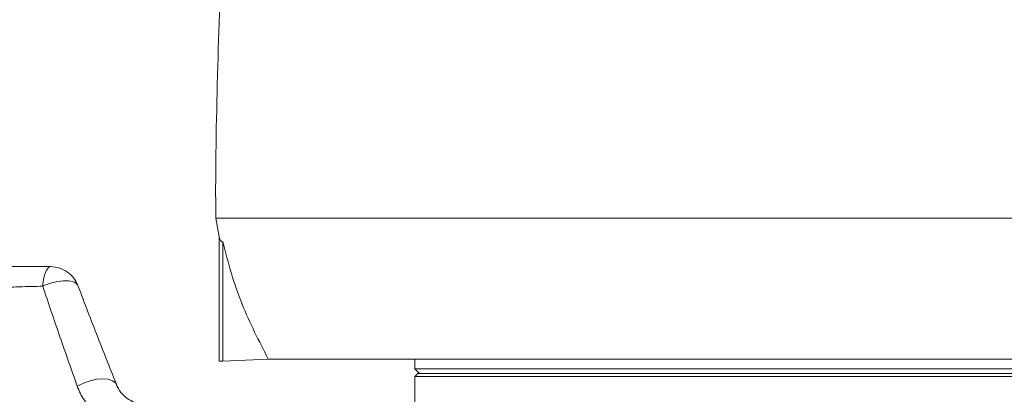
# Model space of a CAD drawing. Header units: millimetres. Extents: x 0 to 16820, y 0 to 11880.
# Tile 48 of 122: x 7831 to 7933, y 6821 to 6860. Entities that reach past the tile are written whole.
import ezdxf

# ---------------------------------------------------------------- set-up
doc = ezdxf.new("R2010")
doc.units = ezdxf.units.MM
doc.header["$LTSCALE"] = 20
doc.styles.add('SLDTEXTSTYLE0', font='TXT', dxfattribs={"width": 0.605})
doc.dimstyles.new('SLDDIMSTYLE0', dxfattribs={"dimtxt": 140, "dimasz": 100, "dimexe": 0, "dimexo": 0.0625, "dimgap": 35, "dimtad": 1, "dimtoh": 1, "dimdec": 0, "dimrnd": 1e-09, "dimzin": 12, "dimdsep": 46, "dimtxsty": 'SLDTEXTSTYLE0', "dimsah": 1, "dimcen": 0.09, "dimadec": 0, "dimazin": 0, "dimtfac": 1, "dimtofl": 0, "dimtmove": 0, "dimatfit": 3, "dimfxl": 1, "dimfrac": 2, "dimtolj": 1, "dimtzin": 12, "dimarcsym": 0})
doc.dimstyles.new('SLDDIMSTYLE1', dxfattribs={"dimtxt": 140, "dimasz": 100, "dimexe": 0, "dimexo": 0.0625, "dimgap": 35, "dimtad": 1, "dimtoh": 1, "dimdec": 1, "dimrnd": 1e-09, "dimzin": 12, "dimdsep": 46, "dimtxsty": 'SLDTEXTSTYLE0', "dimsah": 1, "dimcen": 0.09, "dimadec": 0, "dimazin": 0, "dimtfac": 1, "dimtofl": 0, "dimtmove": 0, "dimatfit": 3, "dimfxl": 1, "dimfrac": 2, "dimtolj": 1, "dimtzin": 12, "dimarcsym": 0})

# ---------------------------------------------------------------- blocks, each defined once
blk = doc.blocks.new('*D15')
at = {"color": 7, "linetype": 'Continuous', "lineweight": 0}
for p, q in [((5792.5, 7139.47), (5792.5, 3974.47)), ((7994.5, 6320.77), (7994.5, 3974.47)), ((5792.5, 4004.47), (7994.5, 4004.47))]:
    blk.add_line(p, q, dxfattribs=at)
for points in [[(5792.5, 4004.47), (5892.5, 3989.47), (5892.5, 4019.47)], [(7994.5, 4004.47), (7894.5, 4019.47), (7894.5, 3989.47)]]:
    blk.add_solid(points, dxfattribs=at)
at = {"color": 7, "linetype": 'Continuous', "lineweight": 0, "insert": (6679.62, 4184.94), "char_height": 140, "attachment_point": 1, "style": 'SLDTEXTSTYLE0'}
blk.add_mtext('2202', dxfattribs=at)
blk = doc.blocks.new('*D16')
at = {"color": 7, "linetype": 'Continuous', "lineweight": 0}
for p, q in [((6601.28, 7139.47), (6601.28, 4374.47)), ((7994.5, 6320.77), (7994.5, 4374.47)), ((6601.28, 4404.47), (7994.5, 4404.47))]:
    blk.add_line(p, q, dxfattribs=at)
for points in [[(6601.28, 4404.47), (6701.28, 4389.47), (6701.28, 4419.47)], [(7994.5, 4404.47), (7894.5, 4419.47), (7894.5, 4389.47)]]:
    blk.add_solid(points, dxfattribs=at)
at = {"color": 7, "linetype": 'Continuous', "lineweight": 0, "insert": (7084.01, 4584.94), "char_height": 140, "attachment_point": 1, "style": 'SLDTEXTSTYLE0'}
blk.add_mtext('1393', dxfattribs=at)

msp = doc.modelspace()

# ---------------------------------------------------------------- linework, layer by layer
at = {"color": 7, "linetype": 'Continuous', "lineweight": 0}
for p, q in [((7851.52, 6841.61), (7851.51, 6839.47)), ((7851.51, 6839.47), (7993.62, 6839.47)), ((7851.51, 6839.47), (7851.87, 6837.52)), ((7851.87, 6824.74), (7851.87, 6837.52)), ((7852.24, 6837.06), (7852.24, 6824.74)), ((7851.87, 6824.74), (7852.24, 6824.74)), ((7852.24, 6824.74), (7856.92, 6824.97)), ((7989.99, 6824.97), (7856.92, 6824.97)), ((7872, 6824.97), (7872, 6823.97)), ((7872, 6823.97), (7872.5, 6823.47)), ((7872, 6823.97), (8055.75, 6823.97)), ((7872.3, 6823.47), (7872, 6823.17)), ((7872, 6823.17), (7872, 6808.27)), ((7872, 6823.17), (8117, 6823.17)), ((7872.3, 6823.47), (8116.7, 6823.47))]:
    msp.add_line(p, q, dxfattribs=at)
at = {"color": 8, "linetype": 'Continuous', "lineweight": 0, "flags": 128}
msp.add_lwpolyline([(7837.26, 6822.17), (7837.9, 6822.5), (7838.58, 6822.74), (7839.25, 6822.89), (7839.89, 6822.94), (7840.45, 6822.89), (7840.9, 6822.73), (7841.22, 6822.48), (7841.38, 6822.16)], dxfattribs=at)
at = {"color": 7, "linetype": 'Continuous', "lineweight": 30}
for centre, radius, start, end in [((8169.5, 7139.47), 2377, 300, 180), ((8169.5, 7139.47), 505.19, 200.1488, 80.1488), ((8717, 6191.17), 1282, 142.84568, 300)]:
    msp.add_arc(centre, radius, start, end, dxfattribs=at)
at = {"color": 7, "linetype": 'Continuous', "lineweight": 0}
msp.add_arc((8378.76, 6839.47), 527.27, 176.6516, 179.7675, dxfattribs=at)
for points, knots in [([(7852.24, 6837.06), (7852.18, 6837.04), (7852.05, 6836.98), (7851.93, 6837.34), (7851.87, 6837.52)], [0, 0, 0, 0, 0.496624, 1, 1, 1, 1]), ([(7856.92, 6824.97), (7855.97, 6826.81), (7854.54, 6829.59), (7853.08, 6833.74), (7852.52, 6835.95), (7852.24, 6837.06)], [0, 0, 0, 0, 0.491829, 0.744759, 1, 1, 1, 1]), ([(7800.13, 6834.47), (7800.84, 6834.47), (7802.55, 6834.47), (7805.5, 6834.47), (7809.26, 6834.47), (7813.55, 6834.47), (7818.3, 6834.47), (7823.43, 6834.47), (7828.9, 6834.47), (7832.64, 6834.47), (7834.52, 6834.47)], [0, 0, 0, 0, 0.072068, 0.174279, 0.276915, 0.4106, 0.54371, 0.675884, 0.836892, 1, 1, 1, 1]), ([(7834.52, 6834.47), (7834.83, 6834.47), (7835.14, 6834.42), (7835.72, 6834.23), (7836, 6834.09), (7836.5, 6833.74), (7836.72, 6833.53), (7837.09, 6833.04), (7837.24, 6832.76), (7837.35, 6832.47)], [0, 0, 0, 0, 0.25, 0.25, 0.5, 0.5, 0.75, 0.75, 1, 1, 1, 1]), ([(7837.36, 6832.44), (7838.02, 6830.68), (7838.69, 6828.95), (7840.03, 6825.51), (7840.7, 6823.82), (7841.38, 6822.16)], [0, 0, 0, 0, 0.5, 0.5, 1, 1, 1, 1]), ([(7841.38, 6822.16), (7841.52, 6821.85), (7841.7, 6821.59), (7842.11, 6821.14), (7842.34, 6820.96), (7843.05, 6820.5), (7843.55, 6820.33), (7844.06, 6820.24)], [0, 0, 0, 0, 0.25, 0.25, 0.5, 0.5, 1, 1, 1, 1])]:
    msp.add_open_spline(points, degree=3, knots=knots, dxfattribs=at)
at = {"color": 8, "linetype": 'Continuous', "lineweight": 0}
for points, knots in [([(7833.69, 6832.46), (7833.71, 6832.61), (7833.72, 6832.75), (7833.76, 6833.02), (7833.78, 6833.15), (7833.83, 6833.4), (7833.86, 6833.51), (7833.93, 6833.73), (7833.99, 6833.92), (7834.07, 6834.08), (7834.15, 6834.22), (7834.2, 6834.28), (7834.29, 6834.37), (7834.33, 6834.41), (7834.43, 6834.45), (7834.47, 6834.47), (7834.52, 6834.47)], [0, 0, 0, 0, 0.125, 0.125, 0.25, 0.25, 0.375, 0.375, 0.5, 0.625, 0.625, 0.75, 0.75, 0.875, 0.875, 1, 1, 1, 1]), ([(7833.7, 6832.46), (7834.09, 6832.64), (7834.52, 6832.78), (7835.34, 6832.98), (7835.74, 6833.03), (7836.44, 6833.02), (7836.73, 6832.97), (7837.17, 6832.77), (7837.31, 6832.62), (7837.36, 6832.44)], [0, 0, 0, 0, 0.25, 0.25, 0.5, 0.5, 0.75, 0.75, 1, 1, 1, 1]), ([(7833.7, 6832.46), (7832.9, 6832.44), (7831.6, 6832.41), (7829.74, 6832.33), (7828.12, 6832.25), (7826.45, 6832.15), (7824.46, 6832.02), (7822.01, 6831.84), (7819.39, 6831.62), (7816.85, 6831.39), (7814.46, 6831.15), (7812.31, 6830.93), (7810.53, 6830.74), (7809.2, 6830.59), (7808.1, 6830.47), (7807.35, 6830.38), (7806.97, 6830.34), (7806.89, 6830.33)], [0, 0, 0, 0, 0.087434, 0.143565, 0.201365, 0.260827, 0.321939, 0.413352, 0.52164, 0.603146, 0.692022, 0.7882, 0.850012, 0.903973, 0.950121, 0.988491, 1, 1, 1, 1]), ([(7837.26, 6822.17), (7836.66, 6823.85), (7836.07, 6825.54), (7834.88, 6828.97), (7834.29, 6830.71), (7833.7, 6832.46)], [0, 0, 0, 0, 0.5, 0.5, 1, 1, 1, 1]), ([(7841.58, 6818.34), (7841.35, 6818.39), (7841.13, 6818.45), (7840.68, 6818.6), (7840.46, 6818.7), (7839.81, 6819.01), (7839.4, 6819.28), (7838.83, 6819.76), (7838.65, 6819.94), (7838.3, 6820.32), (7838.14, 6820.53), (7837.69, 6821.17), (7837.44, 6821.65), (7837.26, 6822.17)], [0, 0, 0, 0, 0.125, 0.125, 0.25, 0.25, 0.5, 0.5, 0.625, 0.625, 0.75, 0.75, 1, 1, 1, 1])]:
    msp.add_open_spline(points, degree=3, knots=knots, dxfattribs=at)

# ---------------------------------------------------------------- dimensions: what is measured, and where the dimension line sits
at = {"color": 7, "linetype": 'Continuous', "lineweight": 0}
for base, p1, dimstyle, picture, middle in [((7994.5, 4004.47), (5792.5, 7139.47), 'SLDDIMSTYLE1', '*D15', (6893.5, 4004.47)), ((7994.5, 4404.47), (6601.28, 7139.47), 'SLDDIMSTYLE0', '*D16', (7297.89, 4404.47))]:
    dim = msp.add_linear_dim(base=base, p1=p1, p2=(7994.5, 6320.77), dimstyle=dimstyle, dxfattribs=at)
    dim.commit()
    dim.dimension.update_dxf_attribs({"geometry": picture, "text_midpoint": middle, "dimtype": 160})

doc.saveas('drawing.dxf')
